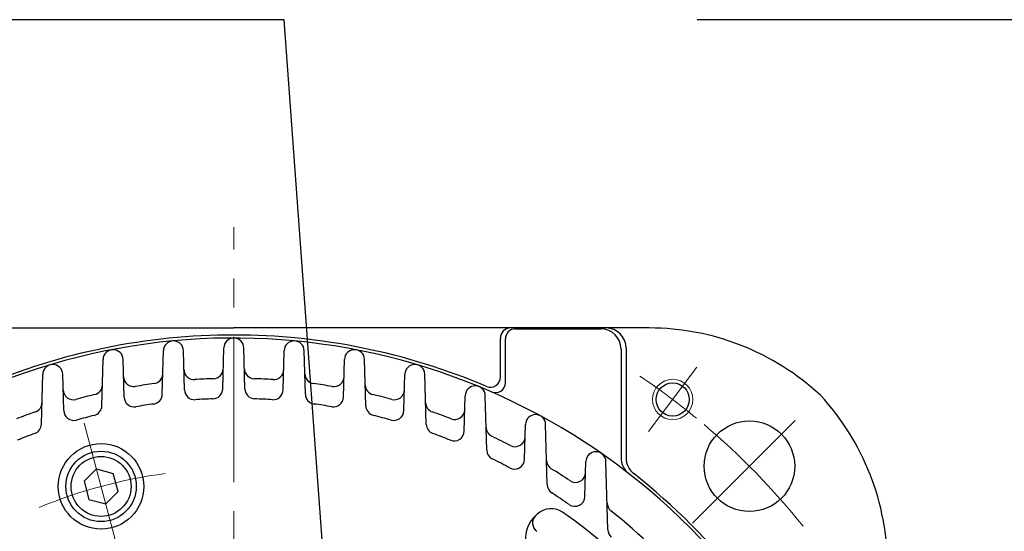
# Model space of a CAD drawing. Header units: millimetres. Extents: x 0 to 1076, y 0 to 742.
# Tile 66 of 127: x 129 to 227, y 532 to 583. Entities that reach past the tile are written whole.
import ezdxf

# ---------------------------------------------------------------- set-up
doc = ezdxf.new("R2010")
doc.units = ezdxf.units.MM
doc.header["$LTSCALE"] = 0.454724
doc.linetypes.add('CENTER', pattern=[50.8, 31.75, -6.35, 6.35, -6.35])
doc.layers.add('NoLayerName_001', color=7, linetype='Continuous')
doc.styles.get("Standard").update_dxf_attribs({"font": 'txt', "bigfont": 'extfont2'})
doc.dimstyles.get("Standard").update_dxf_attribs({"dimtxt": 2.5, "dimasz": 2.5, "dimexe": 1, "dimexo": 1, "dimtad": 1, "dimdec": 3, "dimzin": 0, "dimdsep": 46, "dimtxsty": 'Standard', "dimcen": 2.5, "dimadec": 3, "dimazin": 0, "dimtfac": 0.75, "dimtdec": 3, "dimtmove": 0, "dimatfit": 3, "dimfxl": 1, "dimarcsym": 0})

msp = doc.modelspace()

# ---------------------------------------------------------------- linework, layer by layer
at = {"layer": 'NoLayerName_001', "color": 4, "linetype": 'CENTER', "lineweight": 13}
for p, q in [((150, 490.999939), (150, 562.5)), ((191.224329, 542.206532), (196.038849, 548.595617)), ((195.608387, 533.108387), (206.922096, 544.422096)), ((135.117926, 543.040665), (138.482569, 530.483628))]:
    msp.add_line(p, q, dxfattribs=at)
at = {"layer": 'NoLayerName_001', "color": 7, "linetype": 'Continuous', "lineweight": 25}
for p, q in [((108.694, 552.5), (150, 552.5)), ((191.307, 552.5), (150, 552.5)), ((178, 552.412725), (186.5, 552.412725)), ((176.5, 547.615223), (176.5, 551.5)), ((177, 547.073484), (177, 551.412725)), ((142.887052, 545.913413), (143.000343, 550.239812)), ((145.10165, 546.34487), (144.999657, 550.239812)), ((148.893243, 546.43621), (149.000343, 550.526177)), ((151.106757, 546.43621), (150.999657, 550.526177)), ((154.89835, 546.34487), (155.000343, 550.239812)), ((157.112948, 545.913413), (156.999657, 550.239812)), ((188.5, 550.412725), (188.5, 539.612858)), ((189, 550.5), (189, 539.602687)), ((136.879534, 544.759267), (137.000343, 549.372761)), ((139.097487, 545.636813), (138.999657, 549.372761)), ((160.902513, 545.636813), (161.000343, 549.372761)), ((163.120466, 544.759267), (162.999657, 549.372761)), ((130.870298, 542.933799), (131.000343, 547.900012)), ((133.094208, 544.289269), (132.999657, 547.900012)), ((166.905792, 544.289269), (167.000343, 547.900012)), ((169.129702, 542.933799), (168.999657, 547.900012)), ((172.908161, 542.255366), (173.000343, 545.77564)), ((175.141297, 540.366644), (174.999657, 545.77564)), ((178.909484, 539.454989), (179.000343, 542.924733)), ((181.15635, 536.940895), (180.999657, 542.924733)), ((135.10961, 537.276139), (136.334354, 538.500884)), ((136.334354, 538.500884), (138.007387, 538.052596)), ((184.909434, 535.75557), (185.000343, 539.227241)), ((187.176924, 532.457694), (186.999657, 539.227241)), ((138.490848, 536.248296), (138.007387, 538.052596)), ((135.10961, 537.276139), (135.59307, 535.471838)), ((137.266103, 535.023551), (138.490848, 536.248296)), ((135.59307, 535.471838), (137.266103, 535.023551)), ((179.920595, 533.771028), (180.152793, 533.995259))]:
    msp.add_line(p, q, dxfattribs=at)
at = {"layer": 'NoLayerName_001', "color": 4, "linetype": 'Continuous', "lineweight": 13}
msp.add_circle((193.631589, 545.401074), 2, dxfattribs=at)
at = {"layer": 'NoLayerName_001', "color": 7, "linetype": 'Continuous', "lineweight": 25}
for centre, radius in [((193.631589, 545.401074), 1.65), ((201.265, 538.765), 4.5), ((136.800229, 536.762217), 4.25), ((136.800229, 536.762217), 3.5), ((136.800229, 536.762217), 2.98)]:
    msp.add_circle(centre, radius, dxfattribs=at)
for centre, radius, start, end in [((177.5, 551.5), 1, 90, 180), ((178, 551.412725), 1, 90, 180), ((186.5, 550.412725), 2, 0, 90), ((187, 550.5), 2, 0, 90), ((191.307, 527.5), 25, 47.118, 90), ((150, 487.5), 64, 36.08890023, 113.94544233), ((150, 487.5), 64.3, 90, 112.98594802), ((144, 550.213635), 1, 1.5, 178.5), ((150, 550.5), 1, 1.5, 178.5), ((150, 487.5), 64.3, 67.01405198, 90), ((156, 550.213635), 1, 1.5, 178.5), ((138, 549.346584), 1, 1.5, 178.5), ((162, 549.346584), 1, 1.5, 178.5), ((132, 547.873835), 1, 1.5, 178.5), ((146.048913, 548.371906), 1, 181.5, 273.71375745), ((147.946037, 548.46541), 1, 271.92960117, 358.5), ((152.053963, 548.46541), 1, 181.5, 268.07039883), ((153.951087, 548.371906), 1, 266.28624255, 358.5), ((168, 547.873835), 1, 1.5, 178.5), ((140.044272, 547.682086), 1, 181.5, 279.39318741), ((141.940438, 547.965225), 1, 277.5923458, 358.5), ((150, 487.5), 60, 91.92960117, 93.71375745), ((150, 487.5), 60, 86.28624255, 88.07039883), ((158.059562, 547.965225), 1, 181.5, 262.4076542), ((159.955728, 547.682086), 1, 260.60681259, 358.5), ((175.5, 547.615223), 1, 247.01405198, 0), ((134.039932, 546.37509), 1, 181.5, 285.16742384), ((135.9341, 546.856132), 1, 283.33172347, 358.5), ((150, 487.5), 60, 97.5923458, 99.39318741), ((146.101307, 546.371047), 1, 181.5, 273.78883936), ((147.893586, 546.462386), 1, 272.04600505, 358.5), ((152.106414, 546.462386), 1, 181.5, 267.95399495), ((153.898693, 546.371047), 1, 266.21116064, 358.5), ((150, 487.5), 60, 80.60681259, 82.4076542), ((164.0659, 546.856132), 1, 181.5, 256.66827653), ((165.960068, 546.37509), 1, 254.83257616, 358.5), ((174, 545.749464), 1, 1.5, 178.5), ((176, 547.073484), 1, 246.42182152, 0), ((150, 487.5), 60, 103.33172347, 105.16742384), ((140.097144, 545.66299), 1, 181.5, 279.66254747), ((141.887395, 545.93959), 1, 277.90331107, 358.5), ((150, 487.5), 58, 92.04600505, 93.78883936), ((150, 487.5), 58, 86.21116064, 87.95399495), ((158.112605, 545.93959), 1, 181.5, 262.09668893), ((159.902856, 545.66299), 1, 260.33745253, 358.5), ((150, 487.5), 60, 74.83257616, 76.66827653), ((190, 528.806), 25, 0, 42.882), ((129.926748, 545.102644), 1, 289.2123199, 358.5), ((135.879877, 544.785444), 1, 283.84665299, 358.5), ((150, 487.5), 58, 97.90331107, 99.66254747), ((150, 487.5), 58, 80.33745253, 82.09668893), ((164.120123, 544.785444), 1, 181.5, 256.15334701), ((170.073252, 545.102644), 1, 181.5, 250.7876801), ((171.964199, 544.40847), 1, 248.89557619, 358.5), ((150, 487.5), 60, 109.2123199, 111.10442381), ((134.093865, 544.315446), 1, 181.5, 285.64019838), ((150, 487.5), 58, 103.84665299, 105.64019838), ((150, 487.5), 58, 74.35980162, 76.15334701), ((165.906135, 544.315446), 1, 254.35980162, 358.5), ((150, 487.5), 60, 68.89557619, 70.7876801), ((180, 542.898556), 1, 1.5, 178.5), ((129.87064, 542.959976), 1, 289.94851327, 358.5), ((170.12936, 542.959976), 1, 181.5, 250.05148673), ((176.082037, 542.642791), 1, 181.5, 244.68627811), ((150, 487.5), 58, 109.94851327, 111.7977005), ((150, 487.5), 58, 68.2022995, 70.05148673), ((171.908504, 542.281543), 1, 248.2022995, 358.5), ((150, 487.5), 60, 62.70995493, 64.68627811), ((177.968204, 541.710511), 1, 242.70995493, 358.5), ((176.140954, 540.392821), 1, 181.5, 243.70026654), ((150, 487.5), 58, 61.76767421, 63.70026654), ((177.909827, 539.481165), 1, 241.76767421, 358.5), ((186, 539.201064), 1, 1.5, 178.5), ((190.5, 539.612858), 2, 180, 232.14709727), ((191, 539.602687), 2, 180, 231.80052412), ((182.092946, 539.375262), 1, 181.5, 238.25674102), ((150, 487.5), 60, 56.15688058, 58.25674102), ((183.972171, 538.1645), 1, 236.15688058, 358.5), ((150, 487.5), 64.3, 38.16964453, 51.80052412), ((182.156007, 536.967072), 1, 181.5, 236.97417006), ((150, 487.5), 58, 54.91843555, 56.97417006), ((183.909776, 535.781747), 1, 234.91843555, 358.5), ((181.54211, 532.556579), 2, 55.00584245, 134), ((188.107229, 535.132332), 1, 181.5, 231.33919196), ((182.00457, 531.613008), 3, 134, 234.03861898), ((180.70061, 533.134116), 1, 134, 236.06908252), ((150, 487.5), 57, 32.99415755, 55.00584245), ((150, 487.5), 60, 30.00000322, 51.33919196), ((188.176581, 532.483871), 1, 181.5, 229.67964369)]:
    msp.add_arc(centre, radius, start, end, dxfattribs=at)
at = {"layer": 'NoLayerName_001', "color": 4, "linetype": 'CENTER', "lineweight": 13}
for centre, radius, start, end in [((150, 487.5), 72.5, 50.62897098, 56.16154753), ((150, 487.5), 72.5, 38.67449518, 49.83845247), ((150, 487.499924), 51, 97.69262326, 112.30733278)]:
    msp.add_arc(centre, radius, start, end, dxfattribs=at)

# ---------------------------------------------------------------- leaders
at = {"layer": 'NoLayerName_001', "color": 3, "linetype": 'Continuous', "lineweight": 13, "annotation_type": 0, "has_hookline": 1, "hookline_direction": 1}
for points, text_width in [([(160, 514.999924), (155.000001, 583.125002), (150.000001, 583.125002)], 70.913545), ([(361.724175, 551.18714), (292.5, 583.125), (287.5, 583.125)], 90.817874)]:
    msp.add_leader(points, dimstyle='Standard', override={"dimtxt": 8.75, "dimasz": 5, "dimldrblk": 'OPEN30'}, dxfattribs=dict(at, text_width=text_width))

doc.saveas('drawing.dxf')
